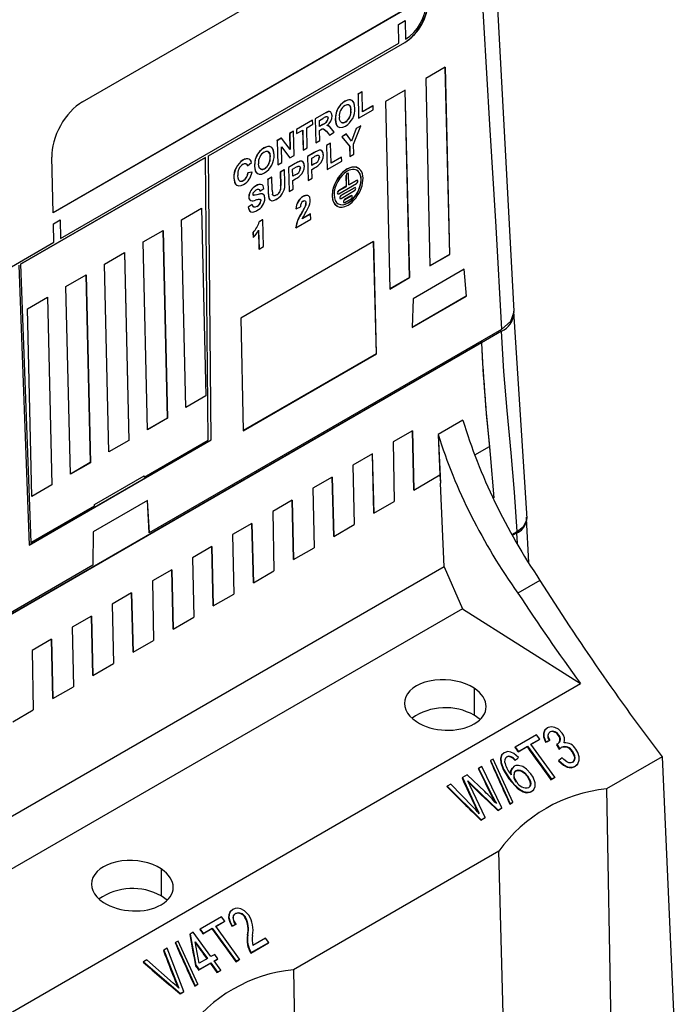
# Model space of a CAD drawing. Header units: millimetres. Extents: x 0 to 1118, y 0 to 864.
# Tile 37 of 42: x 980 to 1038, y 566 to 652. Entities that reach past the tile are written whole.
import ezdxf

# ---------------------------------------------------------------- set-up
doc = ezdxf.new("R2010")
doc.units = ezdxf.units.MM
doc.header["$LTSCALE"] = 4

msp = doc.modelspace()

# ---------------------------------------------------------------- linework, layer by layer
for p, q in [((985.802, 645.079), (1011.258, 659.775)), ((1014.215, 653.216), (983.218, 635.321)), ((1014.223, 653.211), (983.218, 635.312)), ((1013.647, 651.91), (1014.245, 652.255)), ((1013.687, 650.268), (1013.647, 651.91)), ((1014.236, 652.251), (1014.272, 650.616)), ((1014.245, 652.255), (1014.281, 650.611)), ((1014.281, 650.611), (1014.272, 650.616)), ((983.875, 633.058), (1013.687, 650.268)), ((996.898, 640.342), (1014.198, 650.328)), ((996.907, 640.337), (1014.207, 650.323)), ((1014.207, 650.323), (1014.198, 650.328)), ((1017.763, 648.149), (1016.052, 647.161)), ((1017.754, 648.143), (1018.155, 631.656)), ((1018.165, 631.651), (1017.763, 648.149)), ((1016.052, 647.161), (1016.42, 630.644)), ((1010.434, 645.987), (1010.085, 645.786)), ((1010.085, 645.786), (1010.134, 643.66)), ((1010.094, 645.781), (1010.085, 645.786)), ((1010.443, 645.982), (1010.094, 645.781)), ((1010.094, 645.781), (1010.143, 643.655)), ((1010.443, 645.982), (1010.434, 645.987)), ((1010.484, 644.211), (1010.443, 645.982)), ((1014.227, 646.108), (1012.516, 645.12)), ((1014.218, 646.102), (1014.62, 629.615)), ((1014.629, 629.61), (1014.227, 646.108)), ((1008.917, 645.14), (1008.536, 644.835)), ((1008.545, 644.83), (1008.536, 644.835)), ((1008.926, 645.134), (1008.917, 645.14)), ((1011.406, 644.754), (1010.484, 644.221)), ((1011.415, 644.748), (1010.484, 644.211)), ((1011.406, 644.754), (1011.415, 644.748)), ((1011.424, 644.394), (1011.415, 644.748)), ((1012.516, 645.12), (1012.884, 628.603)), ((1007.075, 644.048), (1006.313, 643.608)), ((1006.313, 643.608), (1006.362, 641.483)), ((1006.322, 643.603), (1006.313, 643.608)), ((1007.084, 644.043), (1006.322, 643.603)), ((1006.679, 643.451), (1006.976, 643.622)), ((1007.084, 644.043), (1007.075, 644.048)), ((1007.444, 643.646), (1007.453, 643.641)), ((1008.153, 644.128), (1008.084, 643.541)), ((1008.162, 644.123), (1008.153, 644.128)), ((1009.457, 644.354), (1009.466, 644.349)), ((1010.143, 643.655), (1010.134, 643.66)), ((1010.143, 643.655), (1011.424, 644.394)), ((1006.08, 643.474), (1004.66, 642.654)), ((1006.089, 643.469), (1004.669, 642.649)), ((1005.562, 642.805), (1006.097, 643.115)), ((1005.603, 641.034), (1005.562, 642.805)), ((1006.089, 643.469), (1006.08, 643.474)), ((1006.097, 643.115), (1006.089, 643.469)), ((1006.322, 643.603), (1006.371, 641.477)), ((1006.691, 642.933), (1006.679, 643.451)), ((1006.963, 643.1), (1006.691, 642.943)), ((1006.972, 643.095), (1006.691, 642.933)), ((1006.963, 643.1), (1006.972, 643.095)), ((1008.093, 643.536), (1008.084, 643.541)), ((1008.964, 643.316), (1008.973, 643.311)), ((1009.92, 642.755), (1009.512, 641.635)), ((1009.929, 642.75), (1009.519, 641.625)), ((1009.702, 641.368), (1010.337, 642.985)), ((1010.328, 642.991), (1009.92, 642.755)), ((1009.929, 642.75), (1009.92, 642.755)), ((1010.337, 642.985), (1009.929, 642.75)), ((1010.337, 642.985), (1010.328, 642.991)), ((1003.325, 641.884), (1002.96, 641.673)), ((1003.334, 641.878), (1002.969, 641.668)), ((1003.334, 641.878), (1003.325, 641.884)), ((1004.096, 640.903), (1003.334, 641.878)), ((1004.403, 642.506), (1004.054, 642.305)), ((1004.054, 642.305), (1004.087, 640.914)), ((1004.063, 642.299), (1004.054, 642.305)), ((1004.412, 642.501), (1004.063, 642.299)), ((1004.063, 642.299), (1004.096, 640.903)), ((1004.412, 642.501), (1004.403, 642.506)), ((1004.462, 640.375), (1004.412, 642.501)), ((1004.66, 642.654), (1004.668, 642.3)), ((1004.669, 642.649), (1004.66, 642.654)), ((1004.677, 642.295), (1004.668, 642.3)), ((1004.669, 642.649), (1004.677, 642.295)), ((1004.677, 642.295), (1005.212, 642.604)), ((1005.204, 642.599), (1005.245, 640.838)), ((1005.212, 642.604), (1005.254, 640.832)), ((1006.7, 642.578), (1006.778, 642.624)), ((1006.72, 641.679), (1006.7, 642.578)), ((1007.081, 642.697), (1007.291, 642.508)), ((1007.291, 642.508), (1007.561, 642.174)), ((1007.3, 642.503), (1007.291, 642.508)), ((1007.3, 642.503), (1007.57, 642.169)), ((1007.57, 642.169), (1007.561, 642.174)), ((1007.57, 642.169), (1007.978, 642.405)), ((1007.978, 642.405), (1007.748, 642.699)), ((1009.06, 642.259), (1008.652, 642.023)), ((1008.652, 642.023), (1009.344, 641.175)), ((1008.661, 642.018), (1008.652, 642.023)), ((1009.069, 642.253), (1008.661, 642.018)), ((1008.661, 642.018), (1009.353, 641.17)), ((1009.069, 642.253), (1009.06, 642.259)), ((1009.519, 641.625), (1009.069, 642.253)), ((1001.793, 641.027), (1001.412, 640.722)), ((1001.802, 641.021), (1001.793, 641.027)), ((1002.96, 641.673), (1003.01, 639.547)), ((1002.969, 641.668), (1002.96, 641.673)), ((1002.969, 641.668), (1003.018, 639.542)), ((1003.336, 641.119), (1004.086, 640.158)), ((1003.368, 639.744), (1003.336, 641.119)), ((1003.336, 641.113), (1004.077, 640.164)), ((1005.254, 640.832), (1005.603, 641.034)), ((1006.371, 641.477), (1006.362, 641.483)), ((1006.371, 641.477), (1006.72, 641.679)), ((1007.662, 641.452), (1007.313, 641.25)), ((1007.313, 641.25), (1007.362, 639.124)), ((1007.322, 641.245), (1007.313, 641.25)), ((1007.671, 641.446), (1007.322, 641.245)), ((1007.322, 641.245), (1007.371, 639.119)), ((1007.671, 641.446), (1007.662, 641.452)), ((1007.712, 639.675), (1007.671, 641.446)), ((1009.344, 641.175), (1009.365, 640.28)), ((1009.353, 641.17), (1009.344, 641.175)), ((1009.353, 641.17), (1009.374, 640.275)), ((1009.723, 640.477), (1009.702, 641.368)), ((980.343, 630.785), (996.633, 640.189)), ((996.642, 640.184), (980.352, 630.78)), ((983.218, 635.312), (983.097, 640.212)), ((996.642, 640.184), (996.633, 640.189)), ((996.89, 615.287), (996.642, 640.184)), ((997.147, 615.321), (996.898, 640.342)), ((996.898, 640.342), (996.907, 640.337)), ((997.157, 615.315), (996.907, 640.337)), ((1001.421, 640.717), (1001.412, 640.722)), ((1002.333, 640.241), (1002.342, 640.236)), ((1004.086, 640.158), (1004.077, 640.164)), ((1004.086, 640.158), (1004.462, 640.375)), ((1005.254, 640.832), (1005.245, 640.838)), ((1006.218, 640.618), (1005.637, 640.282)), ((1005.637, 640.282), (1005.686, 638.156)), ((1005.646, 640.277), (1005.637, 640.282)), ((1006.227, 640.612), (1005.646, 640.277)), ((1005.646, 640.277), (1005.695, 638.151)), ((1006.003, 640.124), (1006.188, 640.231)), ((1006.649, 640.834), (1006.218, 640.618)), ((1006.227, 640.612), (1006.218, 640.618)), ((1006.455, 640.38), (1006.541, 640.396)), ((1006.658, 640.829), (1006.649, 640.834)), ((1006.677, 640.208), (1006.686, 640.202)), ((1008.635, 640.218), (1007.712, 639.685)), ((1008.644, 640.213), (1007.712, 639.675)), ((1008.635, 640.218), (1008.644, 640.213)), ((1008.652, 639.858), (1008.644, 640.213)), ((1009.374, 640.275), (1009.365, 640.28)), ((1009.374, 640.275), (1009.723, 640.477)), ((999.967, 639.963), (999.958, 639.968)), ((1000.354, 639.468), (1000.345, 639.473)), ((1000.354, 639.468), (1000.701, 639.751)), ((1000.508, 640.039), (1000.499, 640.044)), ((1001.028, 640.015), (1000.959, 639.428)), ((1000.968, 639.423), (1000.959, 639.428)), ((1001.037, 640.01), (1001.028, 640.015)), ((1003.018, 639.542), (1003.01, 639.547)), ((1003.018, 639.542), (1003.368, 639.744)), ((1004.541, 639.65), (1003.96, 639.314)), ((1003.96, 639.314), (1004.01, 637.189)), ((1003.969, 639.309), (1003.96, 639.314)), ((1004.55, 639.645), (1003.969, 639.309)), ((1003.969, 639.309), (1004.019, 637.183)), ((1004.973, 639.866), (1004.541, 639.65)), ((1004.55, 639.645), (1004.541, 639.65)), ((1004.779, 639.413), (1004.864, 639.428)), ((1004.982, 639.861), (1004.973, 639.866)), ((1006.018, 639.497), (1006.003, 640.124)), ((1006.218, 639.624), (1006.017, 639.508)), ((1006.227, 639.618), (1006.018, 639.497)), ((1006.026, 639.143), (1006.265, 639.281)), ((1006.218, 639.624), (1006.227, 639.618)), ((1007.371, 639.119), (1008.652, 639.858)), ((1000.736, 638.897), (1000.383, 638.832)), ((1000.392, 638.827), (1000.383, 638.832)), ((1000.745, 638.892), (1000.392, 638.827)), ((1000.745, 638.892), (1000.736, 638.897)), ((1001.84, 639.203), (1001.849, 639.198)), ((1002.493, 638.468), (1002.144, 638.266)), ((1002.502, 638.462), (1002.153, 638.261)), ((1002.502, 638.462), (1002.493, 638.468)), ((1002.529, 637.309), (1002.502, 638.462)), ((1003.588, 639.099), (1003.238, 638.898)), ((1003.238, 638.898), (1003.266, 637.719)), ((1003.247, 638.893), (1003.238, 638.898)), ((1003.597, 639.094), (1003.247, 638.893)), ((1003.247, 638.893), (1003.275, 637.714)), ((1003.597, 639.094), (1003.588, 639.099)), ((1003.623, 637.982), (1003.597, 639.094)), ((1004.327, 639.157), (1004.511, 639.263)), ((1004.341, 638.53), (1004.327, 639.157)), ((1004.542, 638.656), (1004.341, 638.54)), ((1004.551, 638.651), (1004.341, 638.53)), ((1004.542, 638.656), (1004.551, 638.651)), ((1005, 639.24), (1005.009, 639.235)), ((1006.044, 638.353), (1006.026, 639.143)), ((1007.371, 639.119), (1007.362, 639.124)), ((1009.028, 638.605), (1009.05, 637.651)), ((1009.028, 638.605), (1009.037, 638.6)), ((1009.059, 637.646), (1009.037, 638.6)), ((1009.125, 639.176), (1009.134, 639.171)), ((1009.143, 638.79), (1009.134, 638.795)), ((1009.276, 637.772), (1009.254, 638.725)), ((999.152, 638.382), (999.143, 638.388)), ((999.983, 638.149), (999.974, 638.154)), ((1001.1, 637.681), (1001.091, 637.686)), ((1002.144, 638.266), (1002.17, 637.137)), ((1002.153, 638.261), (1002.144, 638.266)), ((1002.153, 638.261), (1002.179, 637.132)), ((1003.275, 637.714), (1003.266, 637.719)), ((1004.35, 638.175), (1004.589, 638.313)), ((1004.368, 637.385), (1004.35, 638.175)), ((1005.695, 638.151), (1005.686, 638.156)), ((1005.695, 638.151), (1006.044, 638.353)), ((1009.05, 637.651), (1008.367, 637.257)), ((1008.376, 637.252), (1009.059, 637.646)), ((1008.382, 636.998), (1009.966, 637.912)), ((1009.05, 637.651), (1009.059, 637.646)), ((1009.951, 638.171), (1009.276, 637.782)), ((1009.276, 637.772), (1009.96, 638.166)), ((1009.857, 637.526), (1009.839, 637.537)), ((1009.951, 638.171), (1009.96, 638.166)), ((1010.042, 638.17), (1010.024, 638.181)), ((1000.466, 636.72), (1000.457, 636.725)), ((1001.446, 637.217), (1001.437, 637.223)), ((1001.446, 637.217), (1001.795, 637.446)), ((1002.17, 637.137), (1002.219, 636.62)), ((1002.179, 637.132), (1002.17, 637.137)), ((1002.928, 636.885), (1002.919, 636.89)), ((1004.019, 637.183), (1004.01, 637.189)), ((1004.019, 637.183), (1004.368, 637.385)), ((1005.254, 636.743), (1005.245, 636.748)), ((1008.287, 637), (1008.305, 636.99)), ((1008.376, 637.252), (1008.367, 637.257)), ((1009.765, 637.527), (1008.577, 636.842)), ((1008.586, 636.836), (1008.577, 636.842)), ((1008.586, 636.836), (1009.774, 637.522)), ((1008.592, 636.582), (1009.78, 637.268)), ((1009.466, 636.818), (1008.901, 636.491)), ((1008.91, 636.486), (1009.475, 636.813)), ((1009.466, 636.818), (1009.475, 636.813)), ((1009.558, 636.817), (1009.54, 636.827)), ((1009.765, 637.527), (1009.774, 637.522)), ((1000.756, 636.056), (1000.408, 635.827)), ((1000.417, 635.822), (1000.408, 635.827)), ((1000.765, 636.051), (1000.417, 635.822)), ((1000.765, 636.051), (1000.756, 636.056)), ((1001.179, 635.876), (1001.17, 635.881)), ((1001.536, 636.379), (1001.527, 636.384)), ((1002.219, 636.62), (1002.228, 636.615)), ((1004.628, 635.667), (1005.014, 635.845)), ((1005.42, 635.87), (1005.123, 635.316)), ((1005.246, 636.354), (1005.345, 636.391)), ((1005.429, 635.865), (1005.42, 635.87)), ((1005.499, 636.179), (1005.49, 636.184)), ((1008.497, 636.585), (1008.515, 636.575)), ((1008.821, 636.235), (1008.839, 636.224)), ((1008.91, 636.486), (1008.901, 636.491)), ((1008.916, 636.232), (1009.481, 636.559)), ((1009.194, 636.189), (1009.203, 636.183)), ((994.533, 634.707), (996.298, 635.726)), ((996.288, 635.72), (996.674, 619.188)), ((996.298, 635.726), (996.683, 619.183)), ((1004.628, 635.667), (1004.619, 635.672)), ((1005.132, 635.311), (1005.123, 635.316)), ((1005.911, 635.209), (1005.169, 634.78)), ((1005.902, 635.214), (1005.176, 634.795)), ((1005.911, 635.209), (1005.902, 635.214)), ((1005.921, 634.759), (1005.911, 635.209)), ((983.241, 634.358), (983.839, 634.703)), ((983.282, 632.715), (983.241, 634.358)), ((983.831, 634.698), (983.867, 633.063)), ((983.839, 634.703), (983.875, 633.058)), ((994.919, 618.164), (994.533, 634.707)), ((1001.683, 634.692), (1001.375, 634.514)), ((1001.375, 634.514), (1001.384, 634.509)), ((1001.692, 634.687), (1001.384, 634.509)), ((1001.692, 634.687), (1001.683, 634.692)), ((1001.747, 632.349), (1001.692, 634.687)), ((1004.615, 634.005), (1005.921, 634.759)), ((991.139, 632.748), (992.903, 633.766)), ((992.894, 633.761), (993.28, 617.228)), ((992.903, 633.766), (993.289, 617.223)), ((1000.826, 633.59), (1000.837, 633.14)), ((1000.835, 633.585), (1000.826, 633.59)), ((1000.835, 633.585), (1000.846, 633.135)), ((1001.315, 633.777), (1001.354, 632.132)), ((1001.324, 633.792), (1001.363, 632.127)), ((1004.615, 634.005), (1004.606, 634.01)), ((979.562, 630.568), (983.282, 632.715)), ((983.875, 633.058), (983.867, 633.063)), ((991.525, 616.205), (991.139, 632.748)), ((1011.463, 632.782), (999.758, 626.025)), ((1000.846, 633.135), (1000.837, 633.14)), ((1001.363, 632.127), (1001.747, 632.349)), ((1011.454, 632.777), (1011.695, 622.888)), ((1011.704, 622.883), (1011.463, 632.782)), ((987.745, 630.789), (989.509, 631.807)), ((989.5, 631.802), (989.886, 615.269)), ((989.509, 631.807), (989.895, 615.264)), ((1001.363, 632.127), (1001.354, 632.132)), ((1018.155, 631.656), (1016.42, 630.654)), ((1016.42, 630.644), (1018.165, 631.651)), ((1018.155, 631.656), (1018.165, 631.651)), ((980.196, 630.689), (981.105, 606.049)), ((980.343, 630.785), (981.247, 606.268)), ((980.343, 630.785), (980.352, 630.78)), ((980.352, 630.78), (981.257, 606.262)), ((988.131, 614.245), (987.745, 630.789)), ((984.351, 628.829), (986.115, 629.848)), ((986.106, 629.842), (986.492, 613.31)), ((986.115, 629.848), (986.501, 613.304)), ((1019.434, 630.346), (1014.94, 627.751)), ((1019.426, 630.341), (1019.632, 627.974)), ((1019.641, 627.968), (1019.434, 630.346)), ((1014.62, 629.615), (1012.884, 628.613)), ((1012.884, 628.603), (1014.629, 629.61)), ((1014.62, 629.615), (1014.629, 629.61)), ((984.737, 612.286), (984.351, 628.829)), ((980.957, 626.87), (982.721, 627.888)), ((982.712, 627.883), (983.098, 611.35)), ((982.721, 627.888), (983.107, 611.345)), ((1019.632, 627.974), (1014.848, 625.212)), ((1014.848, 625.201), (1019.641, 627.968)), ((1014.94, 627.751), (1014.848, 625.201)), ((1019.641, 627.968), (1019.632, 627.974)), ((981.343, 610.327), (980.957, 626.87)), ((999.758, 626.025), (999.979, 616.114)), ((1022.728, 625.044), (991.679, 607.12)), ((1022.727, 624.875), (1020.959, 623.855)), ((1020.949, 623.86), (961.767, 589.695)), ((1020.958, 623.855), (961.767, 589.685)), ((1020.942, 624.024), (1020.949, 623.86)), ((1020.958, 623.855), (1020.959, 623.855)), ((1011.695, 622.888), (999.979, 616.124)), ((999.979, 616.114), (1011.704, 622.883)), ((1011.695, 622.888), (1011.704, 622.883)), ((996.674, 619.188), (994.919, 618.175)), ((996.683, 619.183), (994.919, 618.164)), ((996.674, 619.188), (996.683, 619.183)), ((993.28, 617.228), (991.525, 616.215)), ((993.289, 617.223), (991.525, 616.205)), ((993.28, 617.228), (993.289, 617.223)), ((1019.328, 617.048), (1017.145, 615.788)), ((1019.329, 617.048), (1017.145, 615.788)), ((1019.328, 617.048), (1019.329, 617.048)), ((1014.884, 616.123), (1013.177, 615.137)), ((1014.879, 616.12), (1015.012, 610.896)), ((1015.012, 610.896), (1014.884, 616.123)), ((981.105, 606.06), (997.147, 615.321)), ((981.105, 606.049), (997.157, 615.315)), ((989.886, 615.269), (988.131, 614.256)), ((989.895, 615.264), (988.131, 614.245)), ((989.886, 615.269), (989.895, 615.264)), ((991.238, 612.025), (996.89, 615.287)), ((997.157, 615.315), (997.147, 615.321)), ((1013.177, 615.137), (1013.283, 609.897)), ((1017.145, 615.788), (1017.308, 612.221)), ((1017.145, 615.788), (1017.342, 611.49)), ((1017.145, 615.788), (1017.145, 615.788)), ((1020.368, 613.988), (1021.667, 614.738)), ((1021.667, 614.738), (1021.736, 614.026)), ((986.492, 613.31), (984.737, 612.296)), ((986.501, 613.304), (984.737, 612.286)), ((986.492, 613.31), (986.501, 613.304)), ((1011.348, 614.082), (1009.641, 613.096)), ((1011.343, 614.079), (1011.477, 608.855)), ((1011.477, 608.855), (1011.348, 614.082)), ((1021.736, 614.026), (1022.043, 610.213)), ((1009.641, 613.096), (1009.747, 607.856)), ((986.869, 609.628), (991.235, 612.149)), ((991.226, 612.144), (991.229, 612.03)), ((991.238, 612.025), (991.229, 612.03)), ((991.235, 612.149), (991.238, 612.025)), ((1007.813, 612.041), (1006.106, 611.055)), ((1007.807, 612.038), (1007.941, 606.814)), ((1007.941, 606.814), (1007.813, 612.041)), ((1015.012, 610.896), (1017.308, 612.221)), ((1017.308, 612.221), (1017.342, 611.49)), ((983.098, 611.35), (981.343, 610.337)), ((983.107, 611.345), (981.343, 610.327)), ((983.098, 611.35), (983.107, 611.345)), ((1006.106, 611.055), (1006.211, 605.815)), ((1017.686, 604.129), (1017.342, 611.49)), ((991.525, 609.967), (986.748, 607.21)), ((991.517, 609.963), (991.67, 607.126)), ((991.679, 607.12), (991.525, 609.967)), ((1004.277, 610), (1002.57, 609.014)), ((1004.272, 609.997), (1004.406, 604.773)), ((1004.406, 604.773), (1004.277, 610)), ((1011.477, 608.855), (1013.283, 609.897)), ((981.257, 606.262), (986.872, 609.504)), ((986.872, 609.504), (986.869, 609.628)), ((1002.57, 609.014), (1002.676, 603.774)), ((1025.154, 604.521), (1024.944, 608.376)), ((986.748, 607.21), (986.73, 604.263)), ((1000.742, 607.959), (999.035, 606.973)), ((1000.736, 607.956), (1000.87, 602.732)), ((1000.87, 602.732), (1000.742, 607.959)), ((1007.941, 606.814), (1009.747, 607.856)), ((1023.639, 606.968), (1024.107, 607.238)), ((991.679, 607.12), (991.67, 607.126)), ((999.035, 606.973), (999.14, 601.733)), ((1024.063, 607.105), (1023.684, 606.886)), ((1024.063, 607.105), (1024.115, 606.216)), ((981.257, 606.262), (981.247, 606.268)), ((997.206, 605.918), (995.499, 604.932)), ((997.201, 605.915), (997.335, 600.691)), ((997.335, 600.691), (997.206, 605.918)), ((1004.406, 604.773), (1006.211, 605.815)), ((995.499, 604.932), (995.605, 599.692)), ((1017.686, 604.129), (951.074, 565.675)), ((986.73, 604.263), (961.838, 589.893)), ((993.671, 603.877), (991.963, 602.891)), ((993.665, 603.874), (993.799, 598.65)), ((993.799, 598.65), (993.671, 603.877)), ((1000.87, 602.732), (1002.676, 603.774)), ((1017.686, 604.129), (1019.295, 600.441)), ((991.963, 602.891), (992.069, 597.651)), ((1026.124, 602.938), (1024.174, 601.812)), ((990.135, 601.836), (988.428, 600.85)), ((990.13, 601.833), (990.264, 596.609)), ((990.264, 596.609), (990.135, 601.836)), ((997.335, 600.691), (999.14, 601.733)), ((1019.295, 600.441), (953.014, 562.178)), ((988.428, 600.85), (988.534, 595.61)), ((1019.295, 600.441), (1029.693, 593.842)), ((986.6, 599.795), (984.892, 598.809)), ((986.594, 599.792), (986.728, 594.568)), ((986.728, 594.568), (986.6, 599.795)), ((993.799, 598.65), (995.605, 599.692)), ((984.892, 598.809), (984.998, 593.569)), ((983.064, 597.754), (981.357, 596.768)), ((983.059, 597.751), (983.192, 592.527)), ((983.192, 592.527), (983.064, 597.754)), ((990.264, 596.609), (992.069, 597.651)), ((981.357, 596.768), (981.463, 591.528)), ((986.728, 594.568), (988.534, 595.61)), ((958.782, 552.906), (1029.693, 593.842)), ((983.192, 592.527), (984.998, 593.569)), ((1020.325, 593.428), (1020.325, 591.052)), ((979.657, 590.486), (981.463, 591.528)), ((1020.847, 590.671), (1020.325, 591.052)), ((1026.627, 589.828), (1026.579, 589.784)), ((1026.774, 589.944), (1026.747, 589.919)), ((1025.829, 589.338), (1023.943, 588.249)), ((1026.109, 588.953), (1025.829, 589.338)), ((1026.893, 589.459), (1026.889, 589.454)), ((1027.03, 589.606), (1027, 589.578)), ((1027.765, 589.327), (1027.73, 589.295)), ((1023.943, 588.249), (1023.916, 588.224)), ((1023.943, 588.249), (1024.222, 587.864)), ((1024.191, 587.835), (1024.983, 588.292)), ((1024.222, 587.864), (1025.014, 588.321)), ((1025.014, 588.321), (1024.983, 588.292)), ((1025.014, 588.321), (1027.125, 585.411)), ((1025.316, 588.496), (1026.109, 588.953)), ((1027.427, 585.586), (1025.316, 588.496)), ((1025.322, 588.488), (1026.078, 588.924)), ((1026.109, 588.953), (1026.078, 588.924)), ((1026.652, 588.72), (1026.618, 588.688)), ((1026.652, 588.72), (1026.985, 588.852)), ((1026.985, 588.852), (1026.95, 588.82)), ((1027.622, 588.491), (1027.584, 588.456)), ((1027.671, 588.512), (1027.622, 588.491)), ((1027.622, 588.491), (1027.865, 588.081)), ((1027.913, 588.141), (1028.001, 588.211)), ((1028.04, 588.247), (1028.001, 588.211)), ((1022.979, 587.754), (1022.953, 587.729)), ((1023.099, 587.312), (1023.16, 587.362)), ((1023.19, 587.39), (1023.16, 587.362)), ((1023.584, 587.396), (1023.552, 587.367)), ((1023.966, 587.109), (1024.237, 587.326)), ((1024.222, 587.864), (1024.191, 587.835)), ((1024.237, 587.326), (1024.203, 587.294)), ((1028.065, 587.29), (1027.794, 587.072)), ((1027.865, 588.081), (1027.826, 588.045)), ((1028.974, 587.882), (1028.934, 587.845)), ((1036.882, 587.388), (1031.982, 584.559)), ((1036.882, 587.388), (1037.961, 563.389)), ((1020.695, 586.374), (1020.669, 586.349)), ((1021.001, 586.551), (1020.695, 586.374)), ((1020.695, 586.374), (1021.873, 584.05)), ((1022.769, 582.897), (1021.001, 586.551)), ((1021.774, 587.058), (1021.748, 587.033)), ((1022.006, 587.192), (1021.774, 587.058)), ((1021.774, 587.058), (1023.5, 583.258)), ((1023.732, 583.392), (1022.006, 587.192)), ((1023.672, 586.389), (1023.623, 586.344)), ((1023.966, 587.109), (1023.931, 587.077)), ((1027.794, 587.072), (1027.754, 587.036)), ((1029.107, 587.076), (1029.144, 587.111)), ((1029.194, 586.533), (1029.374, 586.701)), ((1029.23, 586.566), (1029.194, 586.533)), ((1029.354, 586.664), (1029.421, 586.726)), ((1019.282, 585.558), (1019.255, 585.534)), ((1019.702, 585.801), (1019.282, 585.558)), ((1019.282, 585.558), (1020.438, 583.069)), ((1021.25, 584.329), (1019.702, 585.801)), ((1023.386, 585.456), (1023.425, 585.493)), ((1023.878, 585.97), (1023.876, 585.969)), ((1023.995, 586.141), (1024.034, 586.177)), ((1024.993, 585.675), (1025.033, 585.712)), ((1027.089, 585.378), (1027.391, 585.552)), ((1027.125, 585.411), (1027.427, 585.586)), ((1027.427, 585.586), (1027.391, 585.552)), ((1017.954, 584.792), (1017.927, 584.767)), ((1018.26, 584.969), (1017.954, 584.792)), ((1017.954, 584.792), (1020.951, 581.847)), ((1020.184, 583.014), (1018.26, 584.969)), ((1019.759, 585.27), (1020.114, 584.926)), ((1021.282, 582.038), (1019.97, 584.843)), ((1020.114, 584.926), (1020.08, 584.894)), ((1020.114, 584.926), (1022.435, 582.704)), ((1025.24, 584.87), (1025.278, 584.906)), ((1027.125, 585.411), (1027.089, 585.378)), ((1021.873, 584.05), (1021.834, 584.013)), ((1025.404, 584.357), (1025.368, 584.324)), ((1025.526, 584.464), (1025.562, 584.497)), ((1025.582, 584.515), (1025.585, 584.518)), ((1031.982, 584.559), (1032.444, 560.204)), ((1020.438, 583.069), (1020.398, 583.032)), ((1020.438, 583.069), (1020.772, 582.397)), ((1022.435, 582.704), (1022.769, 582.897)), ((1022.769, 582.897), (1022.733, 582.863)), ((1023.465, 583.225), (1023.696, 583.359)), ((1023.5, 583.258), (1023.465, 583.225)), ((1023.5, 583.258), (1023.732, 583.392)), ((1023.732, 583.392), (1023.696, 583.359)), ((1020.951, 581.847), (1021.282, 582.038)), ((1021.282, 582.038), (1021.246, 582.005)), ((1022.399, 582.671), (1022.733, 582.863)), ((1022.435, 582.704), (1022.399, 582.671)), ((1020.915, 581.814), (1021.246, 582.005)), ((1020.951, 581.847), (1020.915, 581.814)), ((1022.505, 579.088), (1004.405, 568.639)), ((1023.131, 554.828), (1022.505, 579.088)), ((992.748, 577.508), (992.748, 575.133)), ((993.269, 574.751), (992.748, 575.133)), ((998.891, 573.813), (998.838, 573.765)), ((999.138, 573.404), (999.124, 573.39)), ((999.212, 573.527), (999.269, 573.569)), ((999.299, 573.598), (999.269, 573.569)), ((998.055, 573.304), (996.168, 572.215)), ((997.542, 572.462), (998.335, 572.919)), ((997.548, 572.454), (998.303, 572.89)), ((998.335, 572.919), (998.055, 573.304)), ((998.335, 572.919), (998.303, 572.89)), ((999.002, 572.516), (998.967, 572.482)), ((999.002, 572.516), (999.335, 572.647)), ((999.335, 572.647), (999.299, 572.614)), ((1000.161, 573.28), (1000.126, 573.248)), ((995.287, 571.767), (995.26, 571.742)), ((995.571, 571.931), (995.287, 571.767)), ((995.287, 571.767), (995.802, 569.029)), ((997.123, 569.792), (995.571, 571.931)), ((996.168, 572.215), (996.142, 572.19)), ((996.168, 572.215), (996.448, 571.83)), ((996.417, 571.801), (997.209, 572.259)), ((996.448, 571.83), (996.417, 571.801)), ((996.448, 571.83), (997.24, 572.288)), ((997.24, 572.288), (997.209, 572.259)), ((997.24, 572.288), (999.351, 569.378)), ((999.653, 569.552), (997.542, 572.462)), ((1000.38, 571.707), (1000.34, 571.67)), ((994, 571.024), (993.974, 571)), ((994.232, 571.158), (994, 571.024)), ((994, 571.024), (995.726, 567.224)), ((995.958, 567.358), (994.232, 571.158)), ((995.741, 571.106), (996.821, 569.617)), ((996.1, 569.201), (995.741, 571.106)), ((1000.636, 570.107), (1002.183, 571)), ((1000.671, 570.14), (1002.219, 571.033)), ((1001.939, 571.418), (1000.807, 570.765)), ((1002.219, 571.033), (1001.939, 571.418)), ((1002.219, 571.033), (1002.183, 571)), ((992.961, 570.363), (992.934, 570.339)), ((993.274, 570.545), (992.961, 570.363)), ((992.961, 570.363), (994.048, 567.6)), ((994.749, 566.721), (993.274, 570.545)), ((997.463, 569.988), (997.123, 569.792)), ((997.742, 569.603), (997.463, 569.988)), ((1000.671, 570.14), (1000.636, 570.107)), ((991.178, 569.334), (991.151, 569.31)), ((991.489, 569.514), (991.178, 569.334)), ((991.178, 569.334), (994.437, 566.541)), ((993.804, 567.459), (991.489, 569.514)), ((995.802, 569.029), (995.763, 568.992)), ((995.802, 569.029), (996.082, 568.644)), ((996.042, 568.608), (997.061, 569.196)), ((996.082, 568.644), (997.101, 569.232)), ((996.821, 569.617), (996.1, 569.201)), ((997.101, 569.232), (997.061, 569.196)), ((997.101, 569.232), (997.69, 568.419)), ((997.402, 569.406), (997.742, 569.603)), ((997.992, 568.593), (997.402, 569.406)), ((997.41, 569.397), (997.703, 569.566)), ((997.742, 569.603), (997.703, 569.566)), ((999.315, 569.344), (999.617, 569.519)), ((999.351, 569.378), (999.315, 569.344)), ((999.351, 569.378), (999.653, 569.552)), ((999.653, 569.552), (999.617, 569.519)), ((996.082, 568.644), (996.042, 568.608)), ((997.654, 568.386), (997.956, 568.56)), ((997.69, 568.419), (997.654, 568.386)), ((997.69, 568.419), (997.992, 568.593)), ((997.992, 568.593), (997.956, 568.56)), ((1004.405, 568.639), (1004.867, 544.284)), ((994.048, 567.6), (994.009, 567.563)), ((995.69, 567.191), (995.922, 567.325)), ((995.726, 567.224), (995.958, 567.358)), ((995.958, 567.358), (995.922, 567.325)), ((994.401, 566.508), (994.713, 566.688)), ((994.437, 566.541), (994.401, 566.508)), ((994.437, 566.541), (994.749, 566.721)), ((994.749, 566.721), (994.713, 566.688)), ((995.726, 567.224), (995.69, 567.191))]:
    msp.add_line(p, q)
at = {"flags": 128}
for points in [[(1023.836, 626.656), (1023.149, 639.776), (1022.449, 652.822), (1021.783, 665.354), (1021.145, 677.374), (1020.521, 688.879), (1019.979, 699.388)], [(1018.514, 697.268), (1019.001, 688.412), (1019.566, 679.211), (1020.093, 670.183), (1020.62, 661.155), (1021.147, 652.128), (1021.673, 643.1), (1022.226, 634.088), (1022.728, 625.044)], [(1008.536, 644.835), (1008.308, 644.506), (1008.153, 644.128)], [(1009.807, 644.545), (1009.749, 644.935), (1009.674, 645.093), (1009.568, 645.202), (1009.431, 645.264), (1009.269, 645.271), (1008.917, 645.14)], [(1009.816, 644.54), (1009.747, 644.963), (1009.614, 645.168), (1009.409, 645.265), (1009.166, 645.242), (1008.926, 645.134)], [(1008.939, 644.783), (1009.125, 644.855), (1009.257, 644.845), (1009.36, 644.773), (1009.426, 644.643), (1009.466, 644.349)], [(1007.649, 644.201), (1007.563, 644.234), (1007.46, 644.226), (1007.324, 644.178), (1007.075, 644.048)], [(1007.802, 643.861), (1007.76, 644.076), (1007.676, 644.187), (1007.55, 644.231), (1007.389, 644.196), (1007.084, 644.043)], [(1007.245, 643.781), (1007.321, 643.799), (1007.387, 643.784), (1007.412, 643.762), (1007.43, 643.729), (1007.444, 643.646)], [(1007.254, 643.775), (1007.341, 643.794), (1007.395, 643.779), (1007.434, 643.737), (1007.451, 643.676), (1007.453, 643.641)], [(1008.973, 643.311), (1008.768, 643.24), (1008.633, 643.265), (1008.533, 643.355), (1008.461, 643.548), (1008.442, 643.751)], [(1007.739, 642.704), (1007.575, 642.909), (1007.351, 643.019)], [(1008.084, 643.541), (1008.142, 643.155), (1008.218, 643), (1008.324, 642.893), (1008.35, 642.882)], [(1008.093, 643.536), (1008.159, 643.129), (1008.29, 642.922), (1008.495, 642.824), (1008.734, 642.847), (1008.982, 642.957)], [(1006.769, 642.629), (1006.935, 642.71), (1007.01, 642.72)], [(1006.778, 642.624), (1006.952, 642.707), (1007.045, 642.711), (1007.164, 642.635), (1007.3, 642.503)], [(1002.682, 640.432), (1002.625, 640.822), (1002.55, 640.98), (1002.444, 641.089), (1002.306, 641.151), (1002.145, 641.158), (1001.793, 641.027)], [(1002.691, 640.427), (1002.622, 640.85), (1002.489, 641.055), (1002.284, 641.152), (1002.041, 641.129), (1001.802, 641.021)], [(1001.412, 640.722), (1001.183, 640.393), (1001.028, 640.015)], [(1001.814, 640.67), (1002.001, 640.742), (1002.133, 640.732), (1002.235, 640.66), (1002.301, 640.53), (1002.342, 640.236)], [(1006.464, 640.375), (1006.566, 640.388), (1006.631, 640.357), (1006.673, 640.29), (1006.686, 640.202)], [(1006.614, 640.369), (1006.66, 640.306), (1006.677, 640.208)], [(1007.026, 640.416), (1007.002, 640.607), (1006.93, 640.754), (1006.807, 640.835), (1006.649, 640.834)], [(1007.035, 640.41), (1006.992, 640.658), (1006.903, 640.783), (1006.771, 640.839), (1006.658, 640.829)], [(999.942, 639.599), (1000.076, 639.655), (1000.198, 639.653), (1000.291, 639.589), (1000.345, 639.473)], [(999.951, 639.594), (1000.114, 639.655), (1000.223, 639.642), (1000.306, 639.576), (1000.354, 639.468)], [(1000.499, 640.044), (1000.248, 640.081), (999.958, 639.968)], [(1000.692, 639.756), (1000.618, 639.928), (1000.499, 640.044)], [(1000.959, 639.428), (1001.018, 639.042), (1001.094, 638.887), (1001.2, 638.781), (1001.226, 638.769)], [(1000.968, 639.423), (1001.034, 639.016), (1001.166, 638.809), (1001.371, 638.711), (1001.61, 638.734), (1001.858, 638.844)], [(1001.849, 639.198), (1001.643, 639.127), (1001.509, 639.152), (1001.408, 639.242), (1001.337, 639.435), (1001.317, 639.638)], [(1004.788, 639.408), (1004.89, 639.421), (1004.955, 639.39), (1004.996, 639.322), (1005.009, 639.235)], [(1004.937, 639.402), (1004.983, 639.338), (1005, 639.24)], [(1005.349, 639.448), (1005.326, 639.639), (1005.253, 639.787), (1005.13, 639.867), (1004.973, 639.866)], [(1005.358, 639.443), (1005.316, 639.69), (1005.227, 639.815), (1005.094, 639.871), (1004.982, 639.861)], [(1010.079, 639.235), (1009.947, 639.329), (1009.548, 639.341), (1009.125, 639.176)], [(999.983, 638.149), (999.797, 638.083), (999.677, 638.103), (999.589, 638.183), (999.525, 638.36), (999.501, 638.615)], [(1009.125, 639.176), (1008.705, 638.854), (1008.317, 638.388), (1007.976, 637.725), (1007.849, 637.284), (1007.804, 636.803), (1007.87, 636.386), (1008.013, 636.101), (1008.244, 635.939)], [(1009.194, 636.189), (1009.528, 636.438), (1009.905, 636.882), (1010.09, 637.201), (1010.231, 637.538), (1010.329, 637.917), (1010.356, 638.277), (1010.313, 638.596), (1010.201, 638.854), (1010.048, 639.021), (1009.98, 639.055)], [(999.143, 638.388), (999.199, 638.015), (999.272, 637.866), (999.374, 637.76), (999.408, 637.744)], [(999.152, 638.382), (999.217, 637.986), (999.349, 637.782), (999.552, 637.686), (999.796, 637.709), (1000.005, 637.802)], [(1001.795, 637.446), (1001.737, 637.682), (1001.636, 637.786), (1001.497, 637.82), (1001.273, 637.767), (1001.1, 637.681)], [(1001.876, 636.59), (1001.851, 636.775), (1001.775, 636.91), (1001.651, 636.978), (1001.499, 636.98), (1001.177, 636.905), (1001.011, 636.864), (1000.863, 636.86)], [(1001.885, 636.585), (1001.835, 636.833), (1001.742, 636.938), (1001.612, 636.979), (1001.329, 636.94), (1000.872, 636.854)], [(1001.104, 637.334), (1001.219, 637.388), (1001.278, 637.401), (1001.327, 637.397), (1001.368, 637.374), (1001.401, 637.333), (1001.437, 637.223)], [(1001.113, 637.329), (1001.256, 637.391), (1001.328, 637.394), (1001.385, 637.361), (1001.429, 637.284), (1001.446, 637.217)], [(1002.593, 636.865), (1002.562, 636.91), (1002.543, 636.966)], [(1002.928, 636.885), (1002.762, 636.817), (1002.667, 636.82), (1002.594, 636.869), (1002.552, 636.961)], [(1002.919, 636.89), (1002.797, 636.834), (1002.684, 636.82)], [(1005.882, 636.461), (1005.837, 636.683), (1005.724, 636.811), (1005.584, 636.851), (1005.414, 636.819), (1005.254, 636.743)], [(1008.367, 637.257), (1008.326, 637.223), (1008.291, 637.175), (1008.269, 637.12), (1008.261, 637.067), (1008.27, 637.024), (1008.294, 636.996), (1008.33, 636.989), (1008.373, 637.003)], [(1008.577, 636.842), (1008.536, 636.808), (1008.502, 636.76), (1008.479, 636.705), (1008.472, 636.652), (1008.481, 636.608), (1008.505, 636.581), (1008.541, 636.573), (1008.583, 636.587)], [(1000.408, 635.827), (1000.484, 635.56), (1000.557, 635.46), (1000.652, 635.401)], [(1000.417, 635.822), (1000.522, 635.506), (1000.646, 635.401), (1000.812, 635.378), (1001.075, 635.461), (1001.178, 635.516)], [(1001.17, 635.881), (1001.023, 635.819), (1000.953, 635.811), (1000.892, 635.825), (1000.847, 635.855), (1000.81, 635.903), (1000.756, 636.056)], [(1001.179, 635.876), (1001.018, 635.811), (1000.92, 635.813), (1000.843, 635.864), (1000.781, 635.985), (1000.765, 636.051)], [(1001.352, 636.507), (1001.473, 636.499), (1001.496, 636.482), (1001.513, 636.456), (1001.527, 636.384)], [(1001.361, 636.501), (1001.426, 636.507), (1001.485, 636.492), (1001.518, 636.46), (1001.534, 636.409), (1001.536, 636.379)], [(1002.219, 636.62), (1002.261, 636.521), (1002.323, 636.449), (1002.5, 636.385), (1002.715, 636.43), (1002.938, 636.542)], [(1002.228, 636.615), (1002.305, 636.468), (1002.435, 636.39), (1002.592, 636.385), (1002.871, 636.495), (1002.947, 636.537)], [(1005.255, 636.349), (1005.354, 636.386), (1005.413, 636.379), (1005.459, 636.342), (1005.486, 636.282), (1005.499, 636.179)], [(1005.49, 636.184), (1005.473, 636.031), (1005.42, 635.87)], [(1005.456, 636.339), (1005.476, 636.293), (1005.49, 636.184)], [(1008.901, 636.491), (1008.86, 636.458), (1008.825, 636.41), (1008.803, 636.355), (1008.795, 636.302), (1008.804, 636.258), (1008.828, 636.23), (1008.864, 636.223), (1008.907, 636.237)], [(1022.728, 625.044), (1023.553, 625.758), (1023.841, 626.596), (1023.821, 626.653)], [(1024.99, 608.4), (1024.409, 617.513), (1023.832, 626.626)], [(1024.107, 607.238), (1023.889, 610.718), (1023.591, 614.183), (1023.239, 617.911), (1022.944, 621.348), (1022.727, 624.875)], [(1024.107, 607.238), (1024.69, 607.712), (1024.968, 608.271), (1024.944, 608.507)], [(1026.747, 589.919), (1026.526, 589.713), (1026.428, 589.433), (1026.441, 589.152), (1026.618, 588.688)], [(1026.774, 589.944), (1026.553, 589.738), (1026.457, 589.46), (1026.472, 589.182), (1026.652, 588.72)], [(1028.081, 589.482), (1027.749, 589.819), (1027.444, 589.977), (1027.125, 590.036), (1026.842, 589.978), (1026.774, 589.944)], [(1026.985, 588.852), (1026.865, 589.132), (1026.847, 589.31), (1026.893, 589.471), (1026.987, 589.577), (1027.03, 589.606)], [(1022.953, 587.729), (1022.74, 587.529), (1022.642, 587.25), (1022.658, 586.847), (1022.877, 586.267), (1023.386, 585.456)], [(1022.979, 587.754), (1022.767, 587.554), (1022.67, 587.277), (1022.69, 586.877), (1022.912, 586.301), (1023.425, 585.493)], [(1024.237, 587.326), (1023.831, 587.686), (1023.56, 587.81), (1023.281, 587.845), (1023.04, 587.785), (1022.979, 587.754)], [(1028.986, 586.911), (1028.829, 586.858), (1028.678, 586.867), (1028.489, 586.94), (1028.214, 587.143), (1028.065, 587.29)], [(1028.934, 587.845), (1029.122, 587.479), (1029.15, 587.236), (1029.09, 587.016), (1028.981, 586.896), (1028.948, 586.876)], [(1028.974, 587.882), (1029.161, 587.515), (1029.189, 587.271), (1029.128, 587.051), (1029.018, 586.931), (1028.986, 586.911)], [(1029.23, 586.566), (1029.463, 586.784), (1029.57, 587.083), (1029.569, 587.397), (1029.45, 587.768), (1029.273, 588.06)], [(1025.326, 585.898), (1024.942, 586.316), (1024.598, 586.532), (1024.224, 586.633), (1023.989, 586.614), (1023.847, 586.554)], [(1027.754, 587.036), (1028.181, 586.644), (1028.513, 586.484), (1028.858, 586.435), (1029.134, 586.502), (1029.194, 586.533)], [(1027.794, 587.072), (1028.219, 586.679), (1028.55, 586.519), (1028.894, 586.468), (1029.17, 586.535), (1029.23, 586.566)], [(1023.425, 585.493), (1023.803, 585.015), (1024.317, 584.531), (1024.665, 584.341), (1025.035, 584.263), (1025.29, 584.304), (1025.404, 584.357)], [(1023.631, 586.342), (1023.537, 586.144), (1023.522, 585.879)], [(1024.072, 585.192), (1023.887, 585.525), (1023.839, 585.781), (1023.886, 586.019), (1023.983, 586.142), (1024.034, 586.177)], [(1023.995, 586.141), (1024.151, 586.194), (1024.329, 586.183), (1024.552, 586.097), (1024.753, 585.949), (1024.993, 585.675)], [(1024.034, 586.177), (1024.189, 586.23), (1024.368, 586.219), (1024.592, 586.133), (1024.793, 585.986), (1025.033, 585.712)], [(1024.993, 585.675), (1025.236, 585.21), (1025.265, 584.986), (1025.219, 584.779), (1025.13, 584.674), (1025.102, 584.656)], [(1025.033, 585.712), (1025.275, 585.247), (1025.303, 585.022), (1025.257, 584.814), (1025.168, 584.709), (1025.14, 584.69)], [(1025.404, 584.357), (1025.582, 584.514), (1025.693, 584.773), (1025.687, 585.093), (1025.52, 585.584), (1025.326, 585.898)], [(1023.386, 585.456), (1024.213, 584.544), (1024.6, 584.317), (1024.934, 584.232), (1025.252, 584.27), (1025.368, 584.324)], [(1025.368, 584.324), (1025.546, 584.481), (1025.548, 584.485)], [(999.036, 573.922), (998.797, 573.713), (998.692, 573.479), (998.677, 573.206), (998.781, 572.834), (998.967, 572.482)], [(999.062, 573.946), (998.824, 573.739), (998.72, 573.505), (998.708, 573.235), (998.814, 572.865), (999.002, 572.516)], [(1000.468, 573.448), (1000.077, 573.835), (999.745, 574.01), (999.49, 574.06), (999.25, 574.029), (999.062, 573.946)], [(999.335, 572.647), (999.146, 572.983), (999.098, 573.194), (999.124, 573.393), (999.219, 573.538), (999.299, 573.598)]]:
    msp.add_lwpolyline(points, dxfattribs=at)
for centre, radius, start, end in [((1011.792, 654.096), 4.48, 302.62255, 358.88712), ((1009.941, 643.615), 1.851, 138.94559, 164.05897), ((1009.527, 643.864), 1.09, 122.61306, 185.93528), ((1009.718, 643.753), 1.592, 119.8342, 137.44607), ((1008.057, 644.455), 1.761, 301.70177, 2.758), ((1009.001, 644.455), 0.468, 347.52353, 57.36285), ((1006.837, 643.697), 0.61, 282.00533, 355.20677), ((1006.774, 643.755), 0.689, 286.75722, 350.45487), ((1009.622, 639.16), 5.188, 117.16501, 120.66976), ((1006.784, 643.853), 1.018, 304.471, 0.46532), ((1010.072, 643.602), 1.98, 164.75933, 181.92925), ((1008.365, 644.237), 1.098, 303.04239, 6.12848), ((1008.372, 644.232), 1.1, 303.10282, 6.06806), ((1007.226, 642.452), 0.577, 25.25841, 76.53713), ((1008.747, 643.622), 0.376, 253.99803, 305.41866), ((1002.594, 639.64), 1.592, 119.8342, 137.44607), ((1002.816, 639.502), 1.851, 138.94559, 164.05897), ((1002.402, 639.751), 1.09, 122.61306, 185.93528), ((1001.241, 640.124), 1.098, 303.04239, 6.12848), ((1001.248, 640.119), 1.1, 303.10282, 6.06806), ((1000.932, 640.342), 1.761, 301.70177, 2.758), ((1001.876, 640.342), 0.468, 347.52353, 57.36285), ((1007.457, 638.139), 2.447, 113.94073, 121.24069), ((1006.028, 640.244), 0.649, 287.00022, 356.74572), ((1007.602, 638.406), 2.6, 111.29702, 121.94983), ((1005.978, 640.286), 0.712, 290.47837, 353.26757), ((1005.903, 640.386), 1.132, 310.94677, 1.21079), ((1000.886, 638.489), 1.746, 122.09695, 183.32516), ((1000.905, 638.479), 1.755, 122.28263, 183.13947), ((1000.51, 638.744), 1.018, 123.31299, 187.26459), ((1000.311, 639.483), 0.59, 70.50657, 125.6211), ((1000.232, 639.646), 0.481, 12.64418, 54.93919), ((1002.947, 639.489), 1.98, 164.75933, 181.92925), ((1005.78, 637.171), 2.447, 113.94073, 121.24069), ((1005.926, 637.439), 2.6, 111.29702, 121.94983), ((1004.227, 639.419), 1.132, 310.94677, 1.21079), ((1004.656, 642.136), 3.277, 299.40859, 307.36899), ((999.473, 638.919), 0.914, 303.19741, 354.55226), ((999.493, 638.907), 0.903, 302.85819, 354.89147), ((999.216, 639.134), 1.548, 300.65469, 351.02071), ((1001.622, 639.509), 0.376, 253.99803, 305.41866), ((1004.352, 639.277), 0.649, 287.00022, 356.74572), ((1004.302, 639.318), 0.712, 290.47837, 353.26757), ((1002.98, 641.168), 3.277, 299.40859, 307.36899), ((1009.257, 638.602), 0.229, 122.54876, 179.25742), ((999.778, 638.42), 0.331, 249.8243, 306.32896), ((1001.593, 636.666), 1.137, 116.19496, 177.01012), ((1001.59, 636.668), 1.124, 115.81518, 177.3899), ((1001.438, 637.313), 0.509, 65.16033, 132.91808), ((1002.504, 637.551), 0.78, 302.11553, 12.45127), ((1002.53, 637.539), 0.765, 301.323, 13.2438), ((1002.189, 637.772), 1.449, 301.52796, 8.34172), ((1000.801, 636.7), 0.345, 175.86049, 241.16885), ((1000.785, 636.681), 0.321, 173.09388, 243.93546), ((1001.092, 636.947), 0.277, 143.55707, 179.50526), ((1000.909, 636.941), 0.0942, 174.6753, 246.86089), ((1001.474, 636.678), 0.744, 119.04531, 144.36123), ((1004.728, 637.109), 2.549, 179.49015, 191.16991), ((1005.437, 637.322), 2.908, 180.26437, 187.13575), ((1005.89, 635.654), 1.271, 120.51083, 179.1537), ((1005.902, 635.647), 1.274, 120.59295, 179.07158), ((1005.544, 636.377), 0.477, 73.83723, 128.83959), ((1000.798, 637.163), 0.786, 258.67094, 289.76418), ((1002.298, 632.317), 4.288, 102.61989, 106.72034), ((1000.909, 636.445), 0.621, 294.88304, 354.43881), ((1000.643, 636.638), 1.243, 295.47403, 357.54757), ((1000.911, 636.444), 0.628, 295.24278, 354.07907), ((1005.549, 635.898), 0.538, 123.11037, 185.70977), ((999.608, 638.628), 6.444, 329.01614, 334.60727), ((1004.711, 636.189), 0.788, 335.69907, 359.27332), ((1004.332, 636.488), 1.55, 332.08961, 358.99947), ((1008.715, 636.807), 0.782, 241.63047, 307.76072), ((1007.456, 633.637), 2.874, 144.25484, 172.54295), ((1007.545, 633.6), 2.958, 144.6655, 172.13229), ((971.367, 653.751), 38.761, 330.69697, 332.34976), ((999.356, 635.088), 2.099, 314.47161, 344.14635), ((999.308, 635.117), 2.163, 314.92357, 343.69439), ((998.763, 635.153), 2.9, 315.90637, 332.00074), ((1022.058, 626.482), 1.74, 292.60149, 0.13645), ((1194.564, 632.778), 173.835, 182.94236, 185.95677), ((1211.834, 634.001), 191.145, 183.04287, 185.99839), ((1023.597, 608.321), 1.303, 290.93345, 350.00775), ((1017.795, 586.57), 5.147, 60.56761, 124.96332), ((1027.433, 589.203), 0.617, 159.68867, 218.42941), ((1027.196, 589.001), 0.609, 28.76443, 108.77837), ((1027.23, 589.025), 0.615, 29.39575, 108.93623), ((1027.403, 588.956), 0.518, 301.10962, 45.65626), ((1027.362, 588.924), 0.523, 329.76663, 45.16088), ((1027.416, 588.913), 0.875, 340.50333, 40.56952), ((1189.527, 705.063), 202.678, 215.20296, 215.33766), ((1189.37, 704.844), 201.513, 215.33679, 216.35909), ((1028.418, 587.672), 0.687, 123.29747, 143.49533), ((1028.252, 587.477), 0.775, 28.31781, 108.86079), ((1028.292, 587.514), 0.775, 28.31372, 108.94049), ((1028.352, 587.595), 1.032, 26.79725, 96.14477), ((1023.491, 586.999), 0.493, 127.56156, 204.69886), ((1023.361, 586.956), 0.452, 65.02046, 116.38532), ((1023.394, 586.979), 0.458, 65.46869, 116.34578), ((1023.072, 586.345), 1.129, 40.41012, 64.81278), ((1023.111, 586.368), 1.131, 40.90438, 65.28868), ((1025.91, 587.684), 3.002, 197.25255, 218.93838), ((1024.244, 585.985), 0.695, 124.89781, 195.65436), ((1024.599, 585.709), 0.793, 164.93799, 224.29679), ((1009.665, 580.019), 11.378, 25.08729, 27.48363), ((1024.918, 585.605), 0.942, 206.03602, 283.64812), ((1009.209, 571.58), 17.536, 41.80234, 46.63576), ((1039.805, 592.969), 20.08, 206.48819, 208.39919), ((1044.958, 595.601), 25.814, 206.58137, 208.53798), ((1033.286, 571.357), 13.266, 95.63855, 144.35607), ((1002.172, 565.258), 25.292, 42.65998, 44.59035), ((990.218, 570.65), 5.147, 60.56761, 124.96332), ((999.888, 573.179), 0.816, 167.133, 223.82217), ((999.509, 572.908), 0.704, 28.85816, 109.94761), ((999.543, 572.931), 0.71, 29.46999, 110.09465), ((998.277, 572.128), 2.558, 349.54409, 31.06431), ((998.163, 572.177), 2.235, 346.89365, 28.61379), ((998.231, 572.209), 2.207, 346.84187, 29.0247), ((1161.753, 689.029), 202.678, 215.20296, 215.33766), ((1161.596, 688.81), 201.513, 215.33679, 216.35909), ((1002.518, 571.272), 2.214, 169.63817, 211.74684), ((1002.584, 571.306), 2.24, 169.704, 211.37091), ((1003.583, 571.262), 2.82, 171.80773, 190.15278), ((1160.23, 688.061), 201.874, 215.41538, 215.93777), ((1159.301, 687.388), 200.726, 216.0734, 216.35994), ((1005.708, 555.437), 13.266, 95.63855, 144.35607), ((1158.654, 687.071), 201.187, 215.93798, 216.07346), ((977.166, 548.801), 24.999, 46.74084, 48.27497), ((1005.414, 572.07), 12.263, 201.5589, 203.94859), ((1008.282, 573.238), 15.309, 201.60794, 204.01599)]:
    msp.add_arc(centre, radius, start, end)
for centre, major_axis, ratio, start_param, end_param in [((1014.14, 652.811), (1.437, 2.634), 0.592916, 3.912493, 5.474563), ((1014.224, 652.816), (1.277, 2.342), 0.592912, 3.91483, 5.47279), ((985.878, 641.823), (1.883, 3.455), 0.592912, 0.770653, 2.342974), ((1009.171, 637.582), (0.919, 1.686), 0.592916, 3.912493, 7.054086), ((1009.171, 637.582), (0.809, 1.484), 0.592916, 3.912493, 7.054086), ((1009.171, 637.582), (0.919, 1.686), 0.592916, 0.770901, 3.912493), ((1009.171, 637.582), (0.809, 1.484), 0.592916, 0.770901, 3.912493), ((1009.146, 638.663), (0.074, 0.135), 0.592916, 0.770901, 2.341697), ((1009.146, 638.663), (0.074, 0.135), 0.592916, 5.48329, 7.054086), ((1009.777, 637.395), (0.074, 0.135), 0.592916, 3.912493, 7.054086), ((1009.963, 638.039), (0.074, 0.135), 0.592916, 3.912493, 7.054086), ((1008.379, 637.125), (0.074, 0.135), 0.592916, 0.770901, 3.912493), ((1008.589, 636.709), (0.074, 0.135), 0.592916, 0.770901, 3.912493), ((1009.478, 636.686), (0.074, 0.135), 0.592916, 3.912493, 7.054086), ((1008.913, 636.359), (0.074, 0.135), 0.592916, 0.770901, 3.912493), ((1038.516, 614.32), (-15.187, 25.873), 0.552163, 1.1569, 1.689163), ((1037.022, 613.458), (-15.968, 25.414), 0.571807, 1.139487, 1.67175), ((1079.847, 642.109), (-60.748, 103.49), 0.552163, 1.625699, 1.784431), ((1079.866, 642.12), (-63.873, 101.655), 0.571807, 1.608286, 1.689227), ((1017.779, 591.959), (3.597, -0.234), 0.616041, 0.825526, 3.967119), ((1017.779, 591.959), (3.597, -0.234), 0.616041, 3.967119, 7.108711), ((1053.23, 626.743), (747.867, 296.297), 0.031833, 4.664189, 4.664634), ((1076.921, 640.42), (-46.296, 111.466), 0.559091, 1.813999, 1.818032), ((1096.329, 651.624), (613.674, 492.707), 0.00641, 4.588995, 4.58944), ((1072.217, 637.704), (-30.892, 119.296), 0.52288, 1.870658, 1.905825), ((1069.681, 636.24), (-31.995, 118.749), 0.526, 1.866526, 1.889669), ((1071.004, 637.004), (-36.705, 116.395), 0.538431, 1.846055, 1.868077), ((1067.396, 634.921), (-85.858, 87.499), 0.574602, 1.580191, 1.614468), ((1068.811, 635.738), (87.141, -86.61), 0.573157, 4.718777, 4.722796), ((1068.795, 635.729), (87.824, -86.134), 0.572338, 4.719016, 4.745138), ((1069.547, 636.163), (-35.653, 116.924), 0.535784, 1.873894, 1.880233), ((990.202, 576.039), (3.597, -0.234), 0.616041, 0.825526, 3.967119), ((990.202, 576.039), (3.597, -0.234), 0.616041, 3.967119, 7.108711), ((1024.248, 610.013), (747.867, 296.297), 0.031833, 4.665969, 4.666414), ((1046.379, 622.789), (-1.119, 134.249), 0.414513, 1.957391, 1.979643), ((1044.443, 621.67), (-30.892, 119.296), 0.52288, 1.870658, 1.905825), ((1043.518, 621.137), (-24.142, 122.629), 0.502124, 1.897167, 1.922028), ((1040.424, 619.351), (96.162, -80.21), 0.559512, 4.666177, 4.700455)]:
    msp.add_ellipse(centre, major_axis=major_axis, ratio=ratio, start_param=start_param, end_param=end_param)

doc.saveas('drawing.dxf')
